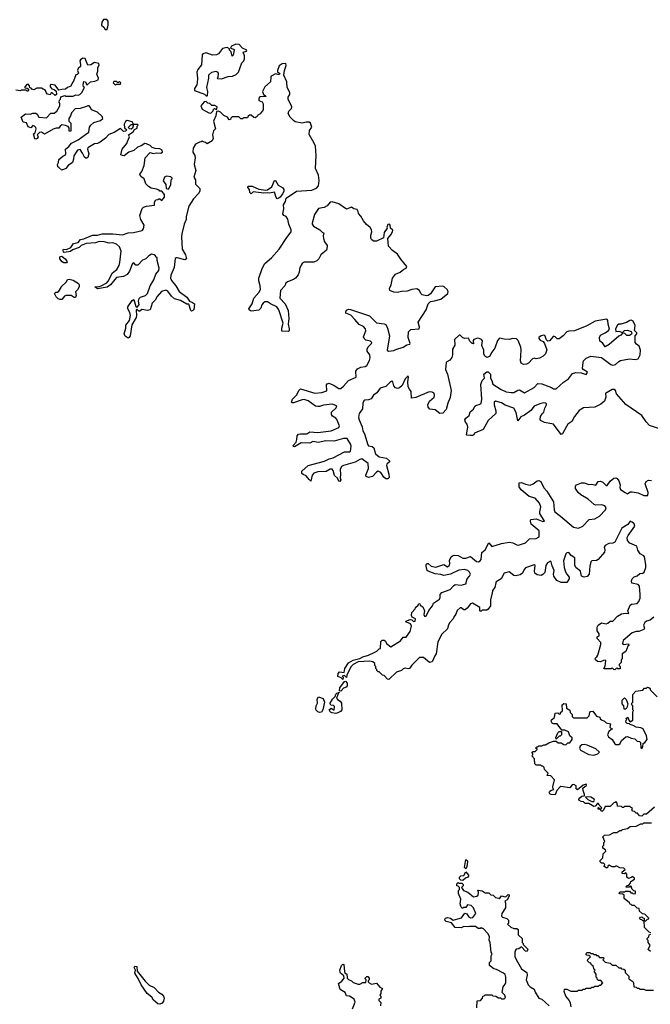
# Model space of a CAD drawing. Extents: x 2673234 to 2760940, y 830506 to 955455.
# Tile 39 of 62: x 2747008 to 2753563, y 849612 to 859852. Entities that reach past the tile are written whole.
import ezdxf

# ---------------------------------------------------------------- set-up
doc = ezdxf.new("R2010")
doc.units = 0

msp = doc.modelspace()

# ---------------------------------------------------------------- linework, layer by layer
at = {"layer": '0CON10XD'}
for points in [[(2747915, 859750), (2747928, 859795), (2747928, 859835), (2747912, 859852), (2747878, 859852), (2747860, 859825), (2747858, 859795), (2747882, 859775), (2747895, 859750), (2747915, 859750)], [(2748955, 859060), (2748960, 859065), (2748962, 859105), (2748953, 859145), (2748974, 859245), (2748973, 859277), (2749004, 859306), (2749046, 859316), (2749060, 859310), (2749070, 859295), (2749068, 859252), (2749060, 859245), (2749065, 859240), (2749105, 859238), (2749175, 859260), (2749218, 859265), (2749258, 859282), (2749281, 859305), (2749318, 859402), (2749337, 859425), (2749343, 859445), (2749344, 859475), (2749330, 859515), (2749365, 859523), (2749370, 859535), (2749324, 859554), (2749290, 859595), (2749255, 859598), (2749210, 859575), (2749200, 859555), (2749230, 859545), (2749236, 859536), (2749227, 859483), (2749215, 859472), (2749207, 859517), (2749190, 859535), (2749188, 859548), (2749163, 859563), (2749115, 859553), (2749073, 859497), (2749055, 859486), (2749012, 859482), (2748945, 859507), (2748911, 859495), (2748904, 859485), (2748897, 859383), (2748860, 859335), (2748848, 859305), (2748856, 859245), (2748852, 859195), (2748848, 859175), (2748824, 859135), (2748823, 859115), (2748927, 859077), (2748945, 859060), (2748955, 859060)], [(2747692, 858658), (2747725, 858682), (2747733, 858735), (2747746, 858754), (2747779, 858781), (2747847, 858805), (2747870, 858825), (2747866, 858845), (2747815, 858891), (2747754, 858914), (2747745, 858940), (2747730, 858955), (2747715, 858957), (2747702, 858948), (2747635, 858929), (2747585, 858923), (2747546, 858884), (2747537, 858853), (2747518, 858825), (2747518, 858798), (2747540, 858775), (2747540, 858695), (2747535, 858690), (2747523, 858693), (2747520, 858725), (2747510, 858740), (2747485, 858752), (2747445, 858757), (2747428, 858745), (2747415, 858722), (2747385, 858723), (2747355, 858713), (2747265, 858660), (2747235, 858682), (2747215, 858680), (2747190, 858655), (2747198, 858635), (2747188, 858615), (2747175, 858608), (2747164, 858614), (2747150, 858665), (2747170, 858675), (2747180, 858715), (2747175, 858730), (2747160, 858745), (2747145, 858750), (2747122, 858728), (2747097, 858737), (2747078, 858778), (2747042, 858785), (2747022, 858838), (2747068, 858872), (2747115, 858868), (2747145, 858878), (2747175, 858878), (2747189, 858869), (2747208, 858838), (2747285, 858832), (2747332, 858878), (2747365, 858878), (2747395, 858900), (2747424, 858955), (2747425, 858978), (2747418, 858995), (2747420, 859015), (2747430, 859025), (2747435, 859050), (2747475, 859062), (2747487, 859057), (2747565, 859057), (2747591, 859069), (2747615, 859067), (2747633, 859075), (2747653, 859095), (2747680, 859145), (2747670, 859155), (2747668, 859175), (2747675, 859210), (2747690, 859205), (2747705, 859170), (2747744, 859206), (2747789, 859211), (2747823, 859227), (2747828, 859245), (2747808, 859285), (2747820, 859315), (2747820, 859355), (2747832, 859378), (2747830, 859395), (2747785, 859407), (2747747, 859383), (2747715, 859380), (2747688, 859448), (2747665, 859450), (2747640, 859435), (2747632, 859425), (2747640, 859385), (2747638, 859365), (2747617, 859343), (2747610, 859325), (2747618, 859295), (2747605, 859280), (2747592, 859278), (2747567, 859213), (2747555, 859200), (2747539, 859161), (2747504, 859146), (2747482, 859128), (2747447, 859127), (2747415, 859118), (2747375, 859172), (2747335, 859178), (2747325, 859170), (2747323, 859153), (2747342, 859132), (2747367, 859127), (2747387, 859107), (2747390, 859075), (2747375, 859062), (2747345, 859090), (2747335, 859090), (2747325, 859070), (2747295, 859078), (2747283, 859093), (2747276, 859116), (2747235, 859138), (2747185, 859138), (2747155, 859122), (2747135, 859130), (2747125, 859140), (2747112, 859142), (2747110, 859165), (2747095, 859180), (2747082, 859178), (2747060, 859155), (2747062, 859142), (2747085, 859140), (2747098, 859128), (2747100, 859115), (2747095, 859110), (2747085, 859110), (2747075, 859120), (2747025, 859120), (2747015, 859112), (2746968, 859118)], [(2750828, 857685), (2750795, 857637), (2750788, 857582), (2750715, 857549), (2750685, 857548), (2750665, 857565), (2750658, 857578), (2750658, 857612), (2750668, 857645), (2750665, 857666), (2750649, 857689), (2750611, 857721), (2750580, 857760), (2750555, 857807), (2750528, 857835), (2750527, 857857), (2750516, 857876), (2750480, 857885), (2750455, 857902), (2750405, 857882), (2750325, 857938), (2750255, 857958), (2750235, 857953), (2750203, 857917), (2750172, 857898), (2750115, 857887), (2750105, 857878), (2750073, 857825), (2750049, 857735), (2750049, 857725), (2750063, 857705), (2750126, 857666), (2750155, 857640), (2750170, 857635), (2750163, 857605), (2750166, 857575), (2750175, 857542), (2750202, 857502), (2750201, 857465), (2750196, 857454), (2750137, 857405), (2750116, 857364), (2750096, 857344), (2750065, 857331), (2750010, 857330), (2749965, 857330), (2749944, 857316), (2749918, 857275), (2749912, 857225), (2749902, 857198), (2749876, 857164), (2749855, 857148), (2749790, 857125), (2749775, 857110), (2749764, 857085), (2749717, 857035), (2749712, 856955), (2749768, 856895), (2749798, 856828), (2749804, 856745), (2749799, 856685), (2749810, 856635), (2749810, 856615), (2749802, 856608), (2749732, 856612), (2749732, 856645), (2749747, 856695), (2749701, 856835), (2749680, 856865), (2749616, 856896), (2749585, 856919), (2749555, 856916), (2749540, 856905), (2749524, 856885), (2749515, 856853), (2749495, 856831), (2749415, 856822), (2749392, 856835), (2749390, 856845), (2749424, 856895), (2749443, 856955), (2749495, 857014), (2749511, 857045), (2749508, 857085), (2749492, 857135), (2749494, 857165), (2749528, 857265), (2749556, 857315), (2749625, 857376), (2749705, 857466), (2749783, 857587), (2749829, 857645), (2749831, 857665), (2749804, 857725), (2749795, 857778), (2749778, 857805), (2749752, 857815), (2749744, 857834), (2749754, 857885), (2749750, 857925), (2749769, 857961), (2749776, 857995), (2749885, 858069), (2750045, 858078), (2750092, 858098), (2750114, 858125), (2750122, 858178), (2750114, 858235), (2750084, 858305), (2750091, 858441), (2750081, 858535), (2750068, 858568), (2750018, 858658), (2750020, 858700), (2750045, 858735), (2750032, 858775), (2750015, 858787), (2749985, 858786), (2749945, 858774), (2749871, 858791), (2749852, 858802), (2749818, 858838), (2749799, 858875), (2749805, 858902), (2749832, 858928), (2749837, 858945), (2749800, 859025), (2749799, 859045), (2749815, 859073), (2749815, 859095), (2749789, 859145), (2749783, 859205), (2749754, 859275), (2749760, 859325), (2749776, 859375), (2749775, 859396), (2749735, 859393), (2749705, 859372), (2749686, 859325), (2749688, 859308), (2749712, 859292), (2749705, 859278), (2749665, 859287), (2749623, 859265), (2749618, 859255), (2749616, 859204), (2749557, 859153), (2749532, 859105), (2749542, 859072), (2749560, 859065), (2749568, 859052), (2749505, 859050), (2749493, 859037), (2749495, 859010), (2749528, 858998), (2749538, 858978), (2749537, 858913), (2749506, 858874), (2749482, 858858), (2749476, 858844), (2749455, 858832), (2749440, 858835), (2749415, 858860), (2749395, 858860), (2749382, 858848), (2749375, 858830), (2749335, 858830), (2749325, 858820), (2749305, 858820), (2749285, 858840), (2749235, 858842), (2749215, 858840), (2749202, 858828), (2749200, 858815), (2749185, 858810), (2749168, 858838), (2749130, 858855), (2749095, 858890), (2749075, 858900), (2749052, 858898), (2749047, 858853), (2749023, 858795), (2749042, 858718), (2749023, 858695), (2749013, 858655), (2749018, 858615), (2749008, 858592), (2748955, 858560), (2748940, 858575), (2748915, 858580), (2748905, 858590), (2748895, 858580), (2748875, 858577), (2748835, 858556), (2748811, 858515), (2748808, 858475), (2748828, 858438), (2748832, 858415), (2748820, 858345), (2748838, 858285), (2748819, 858215), (2748834, 858185), (2748835, 858140), (2748880, 858095), (2748881, 858069), (2748867, 858045), (2748815, 857988), (2748765, 857912), (2748738, 857805), (2748739, 857775), (2748716, 857725), (2748694, 857625), (2748688, 857595), (2748696, 857465), (2748730, 857405), (2748740, 857365), (2748725, 857354), (2748645, 857376), (2748634, 857376), (2748625, 857368), (2748612, 857275), (2748579, 857195), (2748576, 857165), (2748585, 857138), (2748629, 857085), (2748664, 857024), (2748744, 856965), (2748773, 856923), (2748805, 856911), (2748824, 856895), (2748818, 856835), (2748795, 856822), (2748786, 856826), (2748765, 856892), (2748745, 856894), (2748680, 856930), (2748615, 856948), (2748586, 856975), (2748549, 857029), (2748525, 857039), (2748481, 857025), (2748435, 856974), (2748414, 856935), (2748386, 856905), (2748362, 856835), (2748335, 856826), (2748278, 856838), (2748255, 856822), (2748245, 856822), (2748225, 856840), (2748218, 856832), (2748222, 856775), (2748218, 856755), (2748172, 856678), (2748156, 856564), (2748147, 856545), (2748135, 856538), (2748105, 856560), (2748093, 856585), (2748112, 856645), (2748112, 856675), (2748150, 856725), (2748159, 856775), (2748154, 856805), (2748131, 856845), (2748131, 856865), (2748175, 856932), (2748195, 856940), (2748215, 856870), (2748225, 856860), (2748250, 856885), (2748241, 856925), (2748248, 856952), (2748262, 856965), (2748315, 856983), (2748337, 857005), (2748363, 857085), (2748403, 857147), (2748424, 857206), (2748454, 857245), (2748456, 857266), (2748438, 857348), (2748438, 857378), (2748425, 857380), (2748420, 857395), (2748407, 857407), (2748378, 857412), (2748350, 857395), (2748317, 857363), (2748285, 857352), (2748235, 857298), (2748215, 857300), (2748195, 857322), (2748185, 857318), (2748175, 857308), (2748150, 857235), (2748125, 857203), (2748085, 857180), (2748015, 857169), (2747995, 857150), (2747950, 857095), (2747915, 857069), (2747815, 857054), (2747790, 857075), (2747835, 857077), (2747856, 857084), (2747914, 857116), (2747928, 857132), (2747972, 857218), (2748016, 857254), (2748040, 857295), (2748050, 857325), (2748062, 857445), (2748045, 857490), (2748015, 857518), (2747975, 857530), (2747936, 857526), (2747885, 857540), (2747835, 857544), (2747795, 857530), (2747700, 857525), (2747645, 857502), (2747625, 857484), (2747555, 857458), (2747535, 857441), (2747471, 857431), (2747463, 857435), (2747458, 857455), (2747464, 857466), (2747495, 857462), (2747538, 857482), (2747567, 857525), (2747614, 857536), (2747638, 857565), (2747675, 857573), (2747765, 857611), (2747815, 857612), (2747865, 857626), (2747975, 857624), (2748075, 857614), (2748135, 857634), (2748191, 857639), (2748279, 857661), (2748293, 857675), (2748300, 857715), (2748268, 857775), (2748256, 857815), (2748282, 857888), (2748295, 857902), (2748325, 857912), (2748408, 857922), (2748410, 857955), (2748422, 857978), (2748445, 857980), (2748455, 857990), (2748465, 857990), (2748485, 857972), (2748512, 858005), (2748512, 858032), (2748485, 858070), (2748465, 858070), (2748458, 858078), (2748429, 858089), (2748375, 858098), (2748345, 858118), (2748320, 858145), (2748302, 858195), (2748265, 858222), (2748258, 858245), (2748277, 858273), (2748303, 858335), (2748312, 858415), (2748365, 858470), (2748395, 858460), (2748425, 858467), (2748475, 858462), (2748492, 858475), (2748488, 858495), (2748465, 858510), (2748415, 858513), (2748385, 858522), (2748365, 858542), (2748325, 858562), (2748307, 858563), (2748271, 858539), (2748232, 858525), (2748195, 858491), (2748142, 858475), (2748095, 858437), (2748075, 858438), (2748060, 858445), (2748072, 858505), (2748122, 858565), (2748128, 858585), (2748148, 858635), (2748140, 858655), (2748186, 858684), (2748201, 858709), (2748230, 858725), (2748230, 858745), (2748238, 858755), (2748235, 858760), (2748190, 858760), (2748180, 858725), (2748165, 858712), (2748148, 858718), (2748142, 858722), (2748140, 858735), (2748151, 858749), (2748165, 858760), (2748190, 858760), (2748190, 858765), (2748175, 858788), (2748125, 858802), (2748107, 858793), (2748092, 858765), (2748098, 858728), (2748120, 858705), (2748108, 858692), (2748085, 858690), (2748055, 858720), (2747991, 858679), (2747935, 858659), (2747899, 858621), (2747845, 858579), (2747815, 858564), (2747785, 858559), (2747715, 858520), (2747711, 858505), (2747727, 858457), (2747715, 858420), (2747705, 858410), (2747695, 858410), (2747681, 858421), (2747661, 858465), (2747635, 858500), (2747608, 858495), (2747570, 858435), (2747568, 858402), (2747558, 858365), (2747510, 858335), (2747486, 858304), (2747445, 858288), (2747416, 858316), (2747405, 858320), (2747402, 858345), (2747412, 858365), (2747414, 858396), (2747455, 858433), (2747482, 858445), (2747488, 858455), (2747482, 858505), (2747518, 858532), (2747545, 858567), (2747615, 858601), (2747692, 858658)], [(2748005, 859170), (2748015, 859180), (2748055, 859180), (2748060, 859195), (2748045, 859210), (2748035, 859200), (2748025, 859200), (2748015, 859210), (2747985, 859210), (2747980, 859195), (2748005, 859170)], [(2748995, 858880), (2749020, 858905), (2749020, 858915), (2749032, 858928), (2749045, 858920), (2749058, 858922), (2749060, 858945), (2749035, 858960), (2749005, 858960), (2748985, 858980), (2748963, 858983), (2748945, 859000), (2748925, 858998), (2748892, 858955), (2748905, 858920), (2748975, 858882), (2748995, 858880)], [(2748555, 858090), (2748580, 858135), (2748583, 858185), (2748592, 858195), (2748592, 858205), (2748577, 858217), (2748535, 858226), (2748513, 858215), (2748498, 858175), (2748527, 858137), (2748530, 858095), (2748555, 858090)], [(2749685, 857990), (2749675, 858002), (2749655, 858058), (2749605, 858048), (2749585, 858052), (2749545, 858048), (2749435, 858060), (2749415, 858040), (2749400, 858055), (2749397, 858087), (2749380, 858105), (2749380, 858115), (2749385, 858120), (2749425, 858120), (2749495, 858088), (2749565, 858078), (2749585, 858082), (2749630, 858115), (2749655, 858180), (2749665, 858178), (2749695, 858130), (2749744, 858104), (2749754, 858085), (2749752, 858065), (2749741, 858039), (2749714, 858005), (2749695, 857991), (2749685, 857990)], [(2752690, 855620), (2752650, 855545), (2752635, 855538), (2752555, 855644), (2752464, 855664), (2752422, 855685), (2752418, 855695), (2752422, 855725), (2752437, 855753), (2752455, 855770), (2752465, 855810), (2752483, 855845), (2752483, 855855), (2752475, 855863), (2752456, 855866), (2752416, 855856), (2752355, 855831), (2752321, 855789), (2752255, 855738), (2752218, 855722), (2752185, 855680), (2752170, 855765), (2752145, 855810), (2752055, 855842), (2752015, 855866), (2751955, 855883), (2751940, 855875), (2751939, 855845), (2751957, 855785), (2751958, 855755), (2751878, 855682), (2751825, 855590), (2751735, 855550), (2751728, 855535), (2751715, 855528), (2751695, 855528), (2751655, 855530), (2751652, 855535), (2751663, 855593), (2751666, 855614), (2751659, 855645), (2751642, 855665), (2751635, 855690), (2751644, 855706), (2751680, 855735), (2751690, 855775), (2751725, 855802), (2751738, 855832), (2751755, 855843), (2751785, 855848), (2751805, 855860), (2751812, 855905), (2751802, 856058), (2751815, 856100), (2751840, 856125), (2751832, 856165), (2751865, 856190), (2751878, 856188), (2751900, 856165), (2751900, 856125), (2751915, 856100), (2751925, 856062), (2752013, 856005), (2752065, 855983), (2752115, 855974), (2752145, 855976), (2752185, 856000), (2752202, 856002), (2752255, 855972), (2752354, 856025), (2752395, 856068), (2752435, 856064), (2752535, 856027), (2752555, 856014), (2752585, 856014), (2752659, 856081), (2752711, 856115), (2752755, 856172), (2752788, 856182), (2752845, 856179), (2752895, 856162), (2752910, 856185), (2752864, 856214), (2752858, 856225), (2752864, 856285), (2752870, 856305), (2752897, 856333), (2752946, 856354), (2753055, 856337), (2753153, 856265), (2753175, 856260), (2753202, 856265), (2753234, 856296), (2753254, 856306), (2753345, 856324), (2753405, 856318), (2753435, 856324), (2753458, 856365), (2753462, 856415), (2753447, 856455), (2753418, 856478), (2753407, 856495), (2753406, 856564), (2753422, 856585), (2753423, 856595), (2753398, 856618), (2753405, 856670), (2753386, 856715), (2753365, 856726), (2753350, 856725), (2753315, 856702), (2753256, 856684), (2753235, 856684), (2753221, 856675), (2753200, 856635), (2753205, 856610), (2753235, 856612), (2753275, 856600), (2753295, 856620), (2753325, 856622), (2753365, 856610), (2753372, 856595), (2753369, 856581), (2753345, 856567), (2753318, 856568), (2753297, 856587), (2753275, 856590), (2753258, 856572), (2753235, 856560), (2753136, 856474), (2753095, 856450), (2753065, 856492), (2753039, 856509), (2753034, 856545), (2753045, 856572), (2753094, 856596), (2753129, 856621), (2753137, 856633), (2753124, 856684), (2753122, 856725), (2753116, 856735), (2753106, 856736), (2752989, 856715), (2752903, 856667), (2752775, 856615), (2752717, 856613), (2752695, 856606), (2752656, 856565), (2752615, 856534), (2752595, 856533), (2752575, 856552), (2752555, 856560), (2752515, 856512), (2752498, 856508), (2752483, 856523), (2752466, 856566), (2752455, 856570), (2752430, 856565), (2752405, 856548), (2752403, 856535), (2752419, 856519), (2752448, 856505), (2752463, 856485), (2752487, 856417), (2752474, 856376), (2752449, 856351), (2752410, 856330), (2752376, 856326), (2752355, 856331), (2752338, 856325), (2752295, 856280), (2752275, 856269), (2752245, 856266), (2752220, 856280), (2752212, 856305), (2752219, 856415), (2752216, 856445), (2752190, 856515), (2752171, 856531), (2752135, 856537), (2752095, 856526), (2752045, 856528), (2751995, 856540), (2751975, 856517), (2751946, 856434), (2751914, 856395), (2751890, 856350), (2751865, 856340), (2751842, 856352), (2751831, 856375), (2751834, 856415), (2751812, 856465), (2751817, 856513), (2751808, 856525), (2751785, 856536), (2751765, 856538), (2751730, 856525), (2751720, 856515), (2751720, 856495), (2751730, 856485), (2751725, 856480), (2751710, 856485), (2751682, 856512), (2751678, 856538), (2751635, 856537), (2751614, 856544), (2751585, 856572), (2751575, 856572), (2751526, 856525), (2751532, 856468), (2751508, 856425), (2751507, 856365), (2751500, 856340), (2751478, 856312), (2751446, 856295), (2751441, 856285), (2751433, 856215), (2751454, 856165), (2751491, 855995), (2751484, 855924), (2751459, 855865), (2751441, 855799), (2751405, 855760), (2751375, 855756), (2751325, 855794), (2751272, 855802), (2751252, 855822), (2751249, 855845), (2751269, 855885), (2751316, 855925), (2751321, 855945), (2751316, 855966), (2751295, 855978), (2751265, 855980), (2751125, 855921), (2751080, 855915), (2751076, 855985), (2751058, 856008), (2751047, 856035), (2751043, 856085), (2751049, 856135), (2751045, 856147), (2751015, 856116), (2750983, 856047), (2750957, 856023), (2750935, 856017), (2750913, 856023), (2750895, 856045), (2750885, 856086), (2750875, 856091), (2750855, 856079), (2750813, 856037), (2750755, 856019), (2750719, 855971), (2750685, 855948), (2750660, 855910), (2750635, 855897), (2750595, 855895), (2750585, 855888), (2750575, 855865), (2750571, 855805), (2750535, 855755), (2750531, 855715), (2750535, 855691), (2750568, 855618), (2750573, 855575), (2750591, 855545), (2750625, 855431), (2750635, 855420), (2750672, 855412), (2750689, 855399), (2750705, 855338), (2750745, 855306), (2750820, 855290), (2750851, 855265), (2750853, 855255), (2750825, 855230), (2750821, 855215), (2750846, 855124), (2750848, 855092), (2750835, 855077), (2750815, 855078), (2750794, 855094), (2750762, 855142), (2750735, 855155), (2750715, 855146), (2750675, 855102), (2750635, 855091), (2750616, 855096), (2750607, 855105), (2750606, 855115), (2750634, 855185), (2750631, 855235), (2750565, 855284), (2750545, 855279), (2750495, 855249), (2750373, 855217), (2750352, 855205), (2750340, 855175), (2750343, 855125), (2750338, 855088), (2750346, 855065), (2750335, 855050), (2750324, 855054), (2750312, 855082), (2750280, 855110), (2750265, 855163), (2750255, 855176), (2750235, 855176), (2750195, 855153), (2750105, 855148), (2750065, 855137), (2750048, 855115), (2750035, 855052), (2750015, 855068), (2749987, 855107), (2749955, 855120), (2749942, 855132), (2749941, 855155), (2750007, 855215), (2750175, 855261), (2750225, 855284), (2750265, 855294), (2750385, 855356), (2750435, 855358), (2750445, 855363), (2750453, 855415), (2750449, 855435), (2750410, 855495), (2750375, 855496), (2750275, 855469), (2750188, 855472), (2750115, 855453), (2750055, 855464), (2750022, 855448), (2749935, 855450), (2749865, 855411), (2749852, 855412), (2749850, 855425), (2749882, 855458), (2749890, 855485), (2749892, 855525), (2749905, 855541), (2749925, 855546), (2749994, 855544), (2750025, 855564), (2750105, 855557), (2750245, 855576), (2750325, 855609), (2750333, 855627), (2750305, 855695), (2750295, 855707), (2750258, 855728), (2750248, 855745), (2750250, 855770), (2750296, 855815), (2750304, 855835), (2750255, 855853), (2750165, 855843), (2750125, 855828), (2750105, 855828), (2750084, 855834), (2750007, 855887), (2749965, 855901), (2749945, 855899), (2749855, 855867), (2749838, 855868), (2749832, 855875), (2749844, 855905), (2749885, 855946), (2749911, 855999), (2749925, 856012), (2750075, 855967), (2750147, 855973), (2750199, 855991), (2750198, 856055), (2750205, 856066), (2750225, 856070), (2750278, 856048), (2750325, 856017), (2750345, 856016), (2750375, 856041), (2750425, 856098), (2750504, 856135), (2750503, 856195), (2750520, 856220), (2750555, 856239), (2750598, 856245), (2750616, 856254), (2750645, 856307), (2750651, 856335), (2750647, 856365), (2750619, 856405), (2750620, 856425), (2750630, 856450), (2750665, 856484), (2750667, 856495), (2750655, 856508), (2750605, 856520), (2750588, 856535), (2750582, 856555), (2750606, 856615), (2750602, 856635), (2750582, 856662), (2750535, 856680), (2750493, 856735), (2750449, 856779), (2750399, 856799), (2750397, 856815), (2750405, 856832), (2750425, 856840), (2750445, 856838), (2750645, 856771), (2750715, 856699), (2750795, 856689), (2750812, 856682), (2750831, 856645), (2750850, 856565), (2750829, 856415), (2750843, 856403), (2750895, 856410), (2750918, 856422), (2750995, 856445), (2751031, 856469), (2751062, 856478), (2751066, 856485), (2751046, 856545), (2751048, 856605), (2751075, 856629), (2751160, 856635), (2751162, 856655), (2751151, 856705), (2751234, 856835), (2751252, 856898), (2751278, 856922), (2751318, 856928), (2751385, 856946), (2751458, 857005), (2751461, 857025), (2751451, 857045), (2751421, 857075), (2751405, 857081), (2751325, 857073), (2751279, 857001), (2751255, 856984), (2751235, 856979), (2751191, 856991), (2751178, 857005), (2751165, 857034), (2751135, 857051), (2751083, 857047), (2751035, 857027), (2750975, 857026), (2750934, 857016), (2750895, 857018), (2750854, 857034), (2750850, 857055), (2750868, 857095), (2750884, 857165), (2750915, 857205), (2750964, 857226), (2751002, 857258), (2751025, 857268), (2751032, 857285), (2750970, 857360), (2750935, 857414), (2750882, 857452), (2750842, 857495), (2750834, 857576), (2750866, 857615), (2750883, 857645), (2750886, 857664), (2750862, 857685), (2750858, 857715), (2750850, 857725), (2750835, 857720), (2750823, 857695), (2750828, 857685)], [(2747495, 857322), (2747465, 857324), (2747448, 857335), (2747423, 857363), (2747424, 857386), (2747445, 857392), (2747485, 857362), (2747502, 857335), (2747495, 857322)], [(2747425, 856940), (2747407, 856947), (2747385, 856970), (2747370, 857005), (2747383, 857017), (2747402, 857018), (2747413, 857027), (2747440, 857065), (2747440, 857075), (2747493, 857127), (2747505, 857148), (2747523, 857153), (2747565, 857143), (2747618, 857108), (2747627, 857095), (2747627, 857075), (2747608, 857042), (2747588, 857022), (2747593, 856985), (2747586, 856964), (2747575, 856962), (2747542, 856982), (2747487, 856983), (2747474, 856976), (2747445, 856943), (2747425, 856940)], [(2753657, 855597), (2753555, 855630), (2753519, 855669), (2753476, 855735), (2753310, 855850), (2753211, 855961), (2753201, 855995), (2753187, 856007), (2753165, 856004), (2753096, 855965), (2753099, 855925), (2753086, 855885), (2753047, 855853), (2752985, 855821), (2752868, 855815), (2752825, 855789), (2752774, 855725), (2752747, 855673), (2752705, 855644), (2752690, 855620)], [(2753601, 853639), (2753562, 853608), (2753525, 853596), (2753506, 853584), (2753493, 853555), (2753502, 853525), (2753495, 853510), (2753445, 853489), (2753415, 853489), (2753375, 853474), (2753281, 853395), (2753273, 853363), (2753282, 853352), (2753335, 853360), (2753340, 853345), (2753330, 853335), (2753308, 853282), (2753270, 853255), (2753270, 853205), (2753260, 853195), (2753260, 853165), (2753240, 853145), (2753240, 853135), (2753250, 853125), (2753248, 853102), (2753225, 853100), (2753215, 853110), (2753195, 853090), (2753182, 853092), (2753165, 853110), (2753155, 853100), (2753085, 853100), (2753080, 853105), (2753092, 853128), (2753100, 853185), (2753095, 853190), (2753075, 853187), (2753045, 853173), (2753015, 853177), (2752992, 853195), (2752990, 853205), (2752995, 853220), (2753006, 853224), (2753017, 853243), (2753050, 853355), (2753050, 853375), (2753010, 853415), (2753010, 853435), (2753030, 853445), (2753030, 853465), (2753010, 853495), (2753012, 853535), (2753022, 853555), (2753055, 853578), (2753105, 853570), (2753120, 853575), (2753145, 853598), (2753175, 853598), (2753221, 853649), (2753265, 853673), (2753305, 853680), (2753340, 853675), (2753330, 853705), (2753355, 853762), (2753367, 853773), (2753425, 853779), (2753445, 853800), (2753456, 853835), (2753459, 853875), (2753450, 853960), (2753435, 853977), (2753372, 853992), (2753367, 854017), (2753374, 854036), (2753395, 854058), (2753425, 854068), (2753455, 854093), (2753485, 854096), (2753500, 854105), (2753517, 854153), (2753518, 854185), (2753501, 854265), (2753495, 854277), (2753457, 854297), (2753434, 854334), (2753422, 854375), (2753349, 854409), (2753326, 854435), (2753324, 854465), (2753333, 854487), (2753401, 854585), (2753395, 854610), (2753375, 854627), (2753354, 854635), (2753328, 854602), (2753268, 854565), (2753193, 854417), (2753173, 854407), (2753132, 854405), (2753092, 854385), (2753084, 854366), (2753090, 854335), (2753086, 854315), (2753022, 854238), (2753003, 854227), (2752955, 854224), (2752946, 854215), (2752935, 854170), (2752929, 854085), (2752905, 854061), (2752875, 854054), (2752846, 854066), (2752838, 854115), (2752792, 854152), (2752780, 854175), (2752780, 854255), (2752740, 854280), (2752715, 854309), (2752695, 854308), (2752685, 854296), (2752661, 854225), (2752668, 854155), (2752680, 854110), (2752694, 854084), (2752720, 854055), (2752718, 854035), (2752695, 854000), (2752635, 853998), (2752590, 854020), (2752561, 854065), (2752556, 854085), (2752562, 854125), (2752541, 854171), (2752532, 854215), (2752525, 854222), (2752495, 854204), (2752477, 854175), (2752466, 854104), (2752445, 854080), (2752427, 854073), (2752385, 854079), (2752364, 854094), (2752358, 854118), (2752366, 854175), (2752355, 854181), (2752265, 854150), (2752251, 854135), (2752234, 854095), (2752211, 854079), (2752165, 854068), (2752145, 854070), (2752095, 854109), (2752044, 854096), (2752012, 854038), (2751961, 854005), (2751956, 853995), (2751945, 853948), (2751921, 853915), (2751920, 853885), (2751914, 853876), (2751902, 853818), (2751902, 853755), (2751878, 853722), (2751865, 853710), (2751815, 853710), (2751805, 853700), (2751795, 853700), (2751790, 853705), (2751789, 853739), (2751714, 853784), (2751695, 853778), (2751659, 853731), (2751637, 853713), (2751623, 853713), (2751595, 853736), (2751585, 853736), (2751555, 853707), (2751542, 853668), (2751523, 853645), (2751515, 853620), (2751475, 853580), (2751463, 853547), (2751453, 853517), (2751395, 853460), (2751355, 853380), (2751338, 853255), (2751322, 853235), (2751296, 853174), (2751268, 853168), (2751205, 853218), (2751165, 853218), (2751085, 853140), (2751060, 853105), (2751045, 853100), (2751013, 853107), (2750995, 853100), (2750977, 853083), (2750923, 853067), (2750845, 852990), (2750832, 852992), (2750795, 853030), (2750780, 853035), (2750745, 853070), (2750735, 853070), (2750720, 853085), (2750720, 853095), (2750710, 853105), (2750710, 853125), (2750700, 853135), (2750700, 853155), (2750680, 853175), (2750645, 853182), (2750525, 853173), (2750474, 853146), (2750452, 853125), (2750439, 853101), (2750408, 853035), (2750405, 853010), (2750385, 853030), (2750360, 853025), (2750370, 853015), (2750365, 852990), (2750348, 853008), (2750315, 853020), (2750318, 853052), (2750332, 853068), (2750379, 853061), (2750388, 853105), (2750426, 853164), (2750475, 853191), (2750545, 853207), (2750575, 853227), (2750635, 853242), (2750700, 853275), (2750720, 853285), (2750745, 853310), (2750758, 853312), (2750760, 853385), (2750775, 853398), (2750795, 853398), (2750809, 853389), (2750822, 853365), (2750865, 853328), (2750967, 853393), (2750995, 853430), (2751025, 853430), (2751065, 853490), (2751081, 853545), (2751069, 853569), (2751028, 853585), (2751022, 853595), (2751065, 853612), (2751085, 853610), (2751102, 853592), (2751120, 853595), (2751121, 853621), (2751088, 853638), (2751082, 853655), (2751083, 853685), (2751120, 853725), (2751122, 853738), (2751148, 853762), (2751155, 853780), (2751168, 853778), (2751172, 853762), (2751198, 853745), (2751217, 853705), (2751207, 853665), (2751215, 853650), (2751225, 853649), (2751236, 853655), (2751262, 853708), (2751297, 853755), (2751308, 853785), (2751370, 853825), (2751378, 853842), (2751380, 853875), (2751397, 853895), (2751483, 853927), (2751516, 853964), (2751535, 853976), (2751595, 853970), (2751645, 853983), (2751658, 854035), (2751685, 854066), (2751692, 854085), (2751683, 854105), (2751665, 854122), (2751630, 854135), (2751572, 854128), (2751486, 854084), (2751415, 854070), (2751385, 854081), (2751325, 854089), (2751252, 854115), (2751244, 854124), (2751233, 854167), (2751233, 854187), (2751243, 854197), (2751255, 854197), (2751285, 854170), (2751335, 854158), (2751415, 854186), (2751455, 854162), (2751475, 854178), (2751480, 854195), (2751477, 854227), (2751494, 854265), (2751505, 854276), (2751525, 854282), (2751565, 854279), (2751615, 854250), (2751645, 854250), (2751695, 854268), (2751755, 854218), (2751776, 854214), (2751795, 854224), (2751805, 854238), (2751810, 854310), (2751845, 854338), (2751885, 854410), (2751915, 854374), (2752016, 854404), (2752097, 854417), (2752135, 854411), (2752175, 854390), (2752192, 854388), (2752265, 854412), (2752308, 854452), (2752375, 854457), (2752406, 854475), (2752408, 854535), (2752326, 854605), (2752316, 854635), (2752322, 854655), (2752375, 854659), (2752445, 854633), (2752462, 854635), (2752416, 854715), (2752414, 854735), (2752426, 854785), (2752412, 854825), (2752365, 854874), (2752305, 854894), (2752222, 854962), (2752200, 854995), (2752200, 855035), (2752225, 855037), (2752265, 855021), (2752315, 855012), (2752346, 855024), (2752385, 855057), (2752405, 855058), (2752425, 855050), (2752455, 854984), (2752487, 854947), (2752558, 854838), (2752563, 854755), (2752571, 854735), (2752629, 854689), (2752764, 854575), (2752815, 854563), (2752860, 854585), (2752926, 854654), (2752985, 854661), (2753035, 854688), (2753097, 854755), (2753104, 854775), (2753091, 854795), (2753060, 854805), (2752995, 854802), (2752978, 854808), (2752918, 854865), (2752840, 854910), (2752814, 854934), (2752786, 854975), (2752785, 855000), (2752796, 855014), (2752846, 855034), (2752875, 855034), (2752924, 855016), (2752955, 855020), (2752995, 855010), (2753021, 855049), (2753045, 855054), (2753071, 855041), (2753105, 855006), (2753114, 855006), (2753147, 855053), (2753185, 855082), (2753206, 855086), (2753220, 855080), (2753236, 855056), (2753249, 855015), (2753246, 854985), (2753254, 854965), (2753303, 854933), (2753325, 854922), (2753355, 854942), (2753375, 854943), (2753435, 854931), (2753495, 854902), (2753536, 854904), (2753539, 854935), (2753511, 855025), (2753520, 855050), (2753545, 855062), (2753575, 855061)], [(2750345, 852870), (2750332, 852872), (2750336, 852904), (2750385, 852970), (2750395, 852972), (2750410, 852950), (2750410, 852925), (2750400, 852910), (2750372, 852898), (2750345, 852870)], [(2753608, 851662), (2753525, 851590), (2753495, 851590), (2753475, 851570), (2753452, 851572), (2753428, 851598), (2753415, 851600), (2753398, 851618), (2753382, 851622), (2753370, 851635), (2753378, 851648), (2753345, 851670), (2753295, 851670), (2753285, 851660), (2753275, 851660), (2753265, 851670), (2753222, 851672), (2753220, 851705), (2753205, 851720), (2753195, 851710), (2753182, 851708), (2753145, 851670), (2753092, 851668), (2753078, 851632), (2753065, 851620), (2753052, 851622), (2753040, 851640), (2753022, 851642), (2753020, 851655), (2753025, 851660), (2753040, 851640), (2753048, 851642), (2753060, 851655), (2753032, 851682), (2753025, 851700), (2753015, 851700), (2752988, 851672), (2752975, 851670), (2752925, 851700), (2752885, 851700), (2752868, 851718), (2752845, 851720), (2752820, 851735), (2752820, 851745), (2752831, 851759), (2752850, 851775), (2752880, 851780), (2752880, 851795), (2752864, 851834), (2752862, 851858), (2752882, 851878), (2752895, 851880), (2752900, 851895), (2752895, 851900), (2752865, 851890), (2752805, 851842), (2752793, 851853), (2752792, 851885), (2752768, 851898), (2752752, 851895), (2752725, 851862), (2752634, 851876), (2752621, 851869), (2752590, 851835), (2752575, 851790), (2752532, 851792), (2752519, 851799), (2752513, 851815), (2752520, 851830), (2752535, 851840), (2752560, 851845), (2752552, 851852), (2752549, 851875), (2752567, 851947), (2752528, 851988), (2752492, 851992), (2752500, 852015), (2752462, 852052), (2752460, 852075), (2752445, 852090), (2752435, 852090), (2752425, 852100), (2752375, 852100), (2752362, 852112), (2752360, 852165), (2752330, 852195), (2752340, 852205), (2752340, 852215), (2752330, 852225), (2752345, 852240), (2752365, 852240), (2752388, 852262), (2752388, 852268), (2752370, 852275), (2752382, 852288), (2752395, 852290), (2752405, 852300), (2752435, 852300), (2752455, 852310), (2752475, 852310), (2752508, 852332), (2752555, 852350), (2752585, 852350), (2752605, 852332), (2752635, 852330), (2752665, 852312), (2752685, 852310), (2752705, 852330), (2752728, 852332), (2752752, 852365), (2752752, 852382), (2752728, 852405), (2752712, 852445), (2752675, 852461), (2752642, 852462), (2752595, 852528), (2752555, 852527), (2752542, 852535), (2752532, 852555), (2752535, 852570), (2752567, 852593), (2752575, 852640), (2752602, 852642), (2752615, 852630), (2752628, 852632), (2752630, 852645), (2752650, 852665), (2752648, 852725), (2752665, 852740), (2752688, 852738), (2752692, 852692), (2752725, 852670), (2752730, 852645), (2752750, 852625), (2752750, 852605), (2752765, 852590), (2752905, 852590), (2752928, 852612), (2752933, 852647), (2752942, 852658), (2752965, 852660), (2752992, 852622), (2753005, 852610), (2753038, 852598), (2753042, 852582), (2753055, 852570), (2753088, 852558), (2753105, 852540), (2753148, 852528), (2753143, 852493), (2753155, 852480), (2753170, 852475), (2753155, 852470), (2753132, 852448), (2753119, 852415), (2753127, 852395), (2753166, 852366), (2753195, 852320), (2753205, 852314), (2753237, 852313), (2753250, 852325), (2753262, 852355), (2753308, 852392), (2753325, 852398), (2753365, 852379), (2753402, 852372), (2753425, 852350), (2753450, 852345), (2753460, 852335), (2753465, 852280), (2753475, 852272), (2753485, 852290), (2753490, 852325), (2753505, 852333), (2753531, 852365), (2753524, 852405), (2753490, 852475), (2753466, 852486), (2753415, 852494), (2753385, 852512), (2753352, 852522), (2753345, 852530), (2753323, 852533), (2753310, 852545), (2753313, 852567), (2753320, 852575), (2753310, 852585), (2753328, 852598), (2753340, 852565), (2753355, 852550), (2753380, 852565), (2753380, 852655), (2753388, 852668), (2753380, 852675), (2753380, 852715), (2753370, 852725), (2753370, 852745), (2753380, 852755), (2753380, 852835), (2753412, 852868), (2753485, 852880), (2753502, 852898), (2753525, 852900), (2753535, 852910), (2753548, 852908), (2753560, 852895), (2753562, 852882), (2753635, 852810)], [(2750125, 852646), (2750105, 852654), (2750090, 852670), (2750086, 852685), (2750089, 852715), (2750104, 852745), (2750099, 852785), (2750115, 852808), (2750162, 852792), (2750176, 852755), (2750159, 852675), (2750145, 852650), (2750125, 852646)], [(2750295, 852637), (2750255, 852642), (2750240, 852650), (2750226, 852675), (2750245, 852691), (2750275, 852670), (2750280, 852710), (2750270, 852720), (2750242, 852722), (2750234, 852735), (2750236, 852745), (2750260, 852785), (2750287, 852813), (2750294, 852836), (2750305, 852848), (2750320, 852850), (2750325, 852860), (2750328, 852855), (2750320, 852850), (2750300, 852795), (2750311, 852781), (2750340, 852765), (2750351, 852745), (2750356, 852675), (2750343, 852657), (2750315, 852644), (2750295, 852637)], [(2753305, 852680), (2753292, 852682), (2753287, 852717), (2753270, 852735), (2753270, 852775), (2753295, 852800), (2753312, 852782), (2753328, 852735), (2753320, 852695), (2753305, 852680)], [(2752585, 852370), (2752580, 852385), (2752600, 852435), (2752615, 852450), (2752638, 852448), (2752640, 852415), (2752625, 852400), (2752615, 852400), (2752585, 852370)], [(2752975, 852204), (2753018, 852215), (2753033, 852235), (2752995, 852268), (2752905, 852308), (2752875, 852314), (2752850, 852310), (2752834, 852296), (2752827, 852275), (2752836, 852256), (2752925, 852210), (2752975, 852204)], [(2752975, 851720), (2752982, 851735), (2752978, 851745), (2752945, 851767), (2752890, 851770), (2752892, 851762), (2752913, 851743), (2752955, 851720), (2752975, 851720)], [(2753570, 850355), (2753552, 850362), (2753502, 850412), (2753500, 850480), (2753485, 850480), (2753475, 850490), (2753462, 850492), (2753450, 850505), (2753462, 850518), (2753475, 850520), (2753485, 850510), (2753498, 850508), (2753500, 850480), (2753515, 850480), (2753532, 850498), (2753548, 850502), (2753548, 850508), (2753505, 850550), (2753482, 850552), (2753452, 850582), (2753448, 850608), (2753425, 850610), (2753398, 850638), (2753375, 850640), (2753365, 850650), (2753352, 850652), (2753348, 850668), (2753292, 850712), (2753290, 850745), (2753278, 850758), (2753245, 850760), (2753240, 850765), (2753245, 850780), (2753295, 850780), (2753305, 850790), (2753345, 850790), (2753362, 850772), (2753375, 850770), (2753385, 850760), (2753410, 850765), (2753408, 850788), (2753392, 850792), (2753372, 850812), (2753368, 850838), (2753355, 850840), (2753345, 850830), (2753315, 850830), (2753310, 850835), (2753322, 850848), (2753338, 850852), (2753358, 850872), (2753362, 850888), (2753398, 850912), (2753400, 850925), (2753375, 850940), (2753365, 850930), (2753335, 850920), (2753320, 850935), (2753320, 850965), (2753308, 850978), (2753295, 850970), (2753272, 850972), (2753272, 850988), (2753300, 851015), (2753288, 851028), (2753245, 851030), (2753215, 851050), (2753205, 851050), (2753195, 851040), (2753165, 851040), (2753135, 851060), (2753122, 851048), (2753118, 851032), (2753105, 851030), (2753095, 851040), (2753082, 851042), (2753090, 851065), (2753078, 851078), (2753055, 851080), (2753042, 851092), (2753042, 851108), (2753070, 851135), (2753072, 851178), (2753100, 851205), (2753098, 851218), (2753070, 851235), (2753070, 851255), (2753080, 851265), (2753080, 851295), (2753090, 851305), (2753070, 851355), (2753085, 851370), (2753137, 851373), (2753185, 851400), (2753215, 851400), (2753245, 851420), (2753265, 851420), (2753275, 851430), (2753325, 851440), (2753355, 851460), (2753417, 851463), (2753465, 851490), (2753485, 851490), (2753495, 851500), (2753575, 851500)], [(2751645, 851020), (2751630, 851035), (2751645, 851118), (2751662, 851105), (2751663, 851095), (2751656, 851044), (2751645, 851020)], [(2751615, 850900), (2751592, 850902), (2751580, 850915), (2751580, 850935), (2751593, 850947), (2751625, 850950), (2751645, 850990), (2751673, 850955), (2751673, 850945), (2751666, 850934), (2751640, 850925), (2751615, 850900)], [(2751760, 849575), (2751762, 849648), (2751798, 849652), (2751820, 849675), (2751822, 849698), (2751835, 849700), (2751845, 849710), (2751915, 849710), (2751925, 849700), (2751957, 849697), (2751985, 849680), (2752005, 849680), (2752015, 849670), (2752045, 849670), (2752057, 849683), (2752050, 849705), (2752022, 849735), (2752032, 849795), (2752055, 849820), (2752062, 849838), (2752062, 849895), (2752055, 849920), (2752037, 849937), (2751965, 849972), (2751935, 849980), (2751890, 850015), (2751890, 850045), (2751910, 850065), (2751910, 850115), (2751918, 850135), (2751910, 850155), (2751898, 850255), (2751888, 850278), (2751890, 850315), (2751877, 850345), (2751825, 850400), (2751815, 850400), (2751805, 850410), (2751795, 850400), (2751775, 850400), (2751745, 850422), (2751685, 850422), (2751665, 850417), (2751625, 850420), (2751595, 850408), (2751535, 850412), (2751495, 850460), (2751442, 850472), (2751428, 850485), (2751428, 850495), (2751435, 850508), (2751455, 850513), (2751485, 850506), (2751515, 850488), (2751561, 850501), (2751599, 850511), (2751635, 850558), (2751655, 850552), (2751673, 850525), (2751695, 850511), (2751718, 850515), (2751750, 850555), (2751724, 850615), (2751700, 850640), (2751664, 850646), (2751645, 850620), (2751625, 850620), (2751615, 850610), (2751605, 850610), (2751592, 850632), (2751588, 850655), (2751592, 850705), (2751570, 850765), (2751570, 850795), (2751580, 850805), (2751580, 850825), (2751565, 850840), (2751550, 850845), (2751550, 850865), (2751565, 850880), (2751575, 850870), (2751605, 850870), (2751617, 850857), (2751617, 850843), (2751600, 850825), (2751620, 850795), (2751665, 850777), (2751725, 850728), (2751760, 850735), (2751772, 850745), (2751778, 850778), (2751770, 850795), (2751775, 850800), (2751815, 850792), (2751845, 850770), (2751885, 850770), (2751905, 850750), (2751928, 850748), (2751952, 850722), (2751987, 850717), (2751995, 850710), (2752015, 850740), (2752055, 850730), (2752065, 850732), (2752085, 850752), (2752095, 850750), (2752096, 850735), (2752075, 850698), (2752050, 850685), (2752058, 850665), (2752058, 850615), (2752020, 850555), (2752015, 850530), (2752028, 850518), (2752070, 850505), (2752090, 850485), (2752090, 850455), (2752080, 850445), (2752114, 850414), (2752145, 850400), (2752175, 850400), (2752188, 850388), (2752190, 850335), (2752230, 850295), (2752230, 850255), (2752240, 850245), (2752242, 850232), (2752288, 850185), (2752287, 850173), (2752275, 850160), (2752264, 850164), (2752225, 850210), (2752195, 850190), (2752170, 850185), (2752160, 850175), (2752154, 850155), (2752155, 850110), (2752169, 850079), (2752225, 849979), (2752281, 849941), (2752283, 849915), (2752273, 849865), (2752294, 849815), (2752313, 849795), (2752355, 849770), (2752365, 849738), (2752405, 849677), (2752434, 849664), (2752512, 849595)], [(2753565, 850160), (2753542, 850182), (2753560, 850225), (2753540, 850255), (2753540, 850275), (2753530, 850285), (2753530, 850295), (2753548, 850312), (2753550, 850335), (2753568, 850342)], [(2752740, 849585), (2752732, 849625), (2752721, 849655), (2752683, 849695), (2752668, 849745), (2752670, 849765), (2752675, 849770), (2752695, 849768), (2752735, 849748), (2752805, 849750), (2752815, 849760), (2752855, 849760), (2752865, 849770), (2752885, 849770), (2752895, 849780), (2752945, 849780), (2752955, 849790), (2752975, 849790), (2752985, 849800), (2753025, 849800), (2753035, 849810), (2753048, 849812), (2753070, 849835), (2753048, 849858), (2753025, 849860), (2753012, 849872), (2753010, 849885), (2753000, 849895), (2753000, 849925), (2752980, 849955), (2752990, 849965), (2752980, 849975), (2752968, 850008), (2752952, 850022), (2752945, 850040), (2752932, 850042), (2752910, 850065), (2752912, 850078), (2752940, 850105), (2752925, 850120), (2752902, 850122), (2752892, 850138), (2752905, 850150), (2752935, 850150), (2752945, 850140), (2752965, 850140)], [(2752965, 850140), (2752975, 850130), (2752995, 850130), (2753005, 850120), (2753018, 850118), (2753035, 850100), (2753078, 850098), (2753080, 850085), (2753070, 850075), (2753095, 850050), (2753145, 850040), (2753165, 850020), (2753205, 850020), (2753235, 849990), (2753255, 849990), (2753265, 849980), (2753288, 849978), (2753300, 849965), (2753302, 849942), (2753340, 849905), (2753340, 849875), (2753380, 849850), (2753388, 849835), (2753392, 849792), (2753415, 849790), (2753425, 849780), (2753445, 849780), (2753455, 849770), (2753495, 849770), (2753515, 849760), (2753595, 849760)], [(2750468, 849565), (2750496, 849635), (2750483, 849665), (2750435, 849698), (2750405, 849700), (2750392, 849735), (2750340, 849765), (2750323, 849827), (2750356, 849854), (2750380, 849885), (2750378, 849908), (2750344, 849934), (2750338, 849945), (2750337, 849965), (2750353, 850015), (2750365, 850030), (2750378, 850025), (2750383, 849953), (2750392, 849932), (2750408, 849928), (2750410, 849885), (2750425, 849870), (2750457, 849857), (2750475, 849840), (2750525, 849820), (2750545, 849820), (2750573, 849837), (2750605, 849840), (2750610, 849865), (2750600, 849875), (2750600, 849885), (2750615, 849900), (2750625, 849900), (2750640, 849885), (2750640, 849865), (2750630, 849855), (2750630, 849845), (2750640, 849835), (2750665, 849820), (2750715, 849830), (2750751, 849791), (2750780, 849775), (2750763, 849747), (2750762, 849725), (2750750, 849705), (2750760, 849695), (2750760, 849675), (2750740, 849665), (2750742, 849652), (2750762, 849632), (2750758, 849595)], [(2748465, 849613), (2748445, 849617), (2748397, 849655), (2748382, 849685), (2748334, 849724), (2748271, 849815), (2748240, 849880), (2748204, 849935), (2748210, 849965), (2748198, 849995), (2748205, 850008), (2748226, 850005), (2748228, 849955), (2748312, 849852), (2748355, 849812), (2748405, 849788), (2748449, 849739), (2748485, 849716), (2748503, 849695), (2748510, 849675), (2748504, 849645), (2748487, 849623), (2748465, 849613)]]:
    msp.add_lwpolyline(points, dxfattribs=at)

doc.saveas('drawing.dxf')
